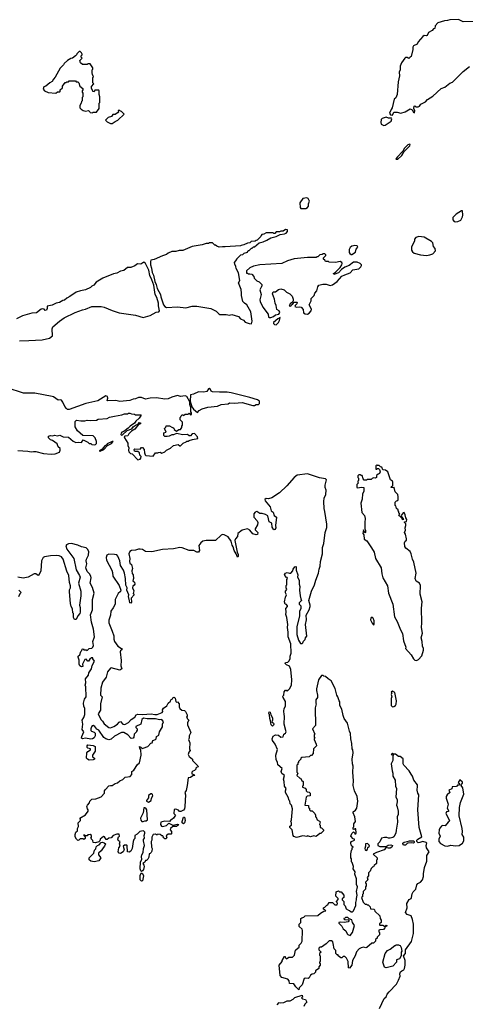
# Model space of a CAD drawing. Extents: x 2640764 to 2777785, y 718840 to 815082.
# Tile 97 of 148: x 2699740 to 2705462, y 789984 to 802638. Entities that reach past the tile are written whole.
import ezdxf

# ---------------------------------------------------------------- set-up
doc = ezdxf.new("R2010")
doc.units = 0

msp = doc.modelspace()

# ---------------------------------------------------------------- linework, layer by layer
at = {"layer": '0CON10XD'}
for points in [[(2705565, 802614), (2705435, 802612), (2705375, 802638), (2705265, 802637), (2705235, 802627), (2705195, 802624), (2705110, 802595), (2705073, 802557), (2705070, 802525), (2705055, 802520), (2705035, 802498), (2704990, 802475), (2704972, 802435), (2704965, 802430), (2704935, 802434), (2704915, 802423), (2704856, 802355), (2704842, 802325), (2704795, 802302), (2704787, 802285), (2704788, 802255), (2704767, 802163), (2704752, 802158), (2704735, 802140), (2704715, 802150), (2704695, 802152), (2704685, 802142), (2704642, 802085), (2704625, 802040), (2704627, 801995), (2704613, 801965), (2704617, 801915), (2704600, 801840), (2704586, 801674), (2704568, 801635), (2704550, 801615), (2704522, 801505), (2704508, 801485), (2704490, 801435), (2704500, 801415), (2704525, 801410)], [(2700675, 801440), (2700685, 801450), (2700725, 801450), (2700760, 801495), (2700760, 801565), (2700770, 801575), (2700770, 801645), (2700760, 801675), (2700760, 801725), (2700755, 801730), (2700705, 801730), (2700695, 801710), (2700680, 801715), (2700680, 801725), (2700660, 801755), (2700663, 801777), (2700690, 801815), (2700680, 801825), (2700680, 801895), (2700688, 801905), (2700673, 801933), (2700670, 801955), (2700670, 801995), (2700677, 802003), (2700677, 802017), (2700645, 802070), (2700615, 802070), (2700605, 802060), (2700545, 802060), (2700522, 802082), (2700512, 802115), (2700540, 802145), (2700530, 802155), (2700530, 802175), (2700540, 802185), (2700540, 802195), (2700535, 802210), (2700515, 802230), (2700505, 802230), (2700472, 802198), (2700470, 802185), (2700458, 802172), (2700417, 802143), (2700395, 802138), (2700355, 802112), (2700312, 802075), (2700303, 802057), (2700258, 802015), (2700195, 801900), (2700172, 801875), (2700156, 801844), (2700125, 801828), (2700077, 801783), (2700050, 801775), (2700042, 801745), (2700060, 801725), (2700105, 801702), (2700205, 801692), (2700225, 801710), (2700255, 801710), (2700260, 801715), (2700260, 801735), (2700288, 801762), (2700290, 801785), (2700325, 801830), (2700335, 801830), (2700345, 801840), (2700365, 801840), (2700375, 801850), (2700455, 801850), (2700465, 801840), (2700485, 801840), (2700500, 801825), (2700512, 801782), (2700550, 801755), (2700550, 801735), (2700540, 801725), (2700540, 801705), (2700550, 801695), (2700550, 801645), (2700543, 801637), (2700540, 801595), (2700533, 801587), (2700530, 801565), (2700510, 801535), (2700512, 801505), (2700527, 801487), (2700555, 801470), (2700585, 801460), (2700625, 801470), (2700640, 801455), (2700643, 801443), (2700675, 801440)], [(2704525, 801410), (2704545, 801448), (2704585, 801450), (2704635, 801437), (2704688, 801452), (2704755, 801493), (2704779, 801479), (2704795, 801448), (2704808, 801442), (2704813, 801465), (2704802, 801495), (2704805, 801528), (2704815, 801530), (2704827, 801517), (2704855, 801519), (2704872, 801528), (2704890, 801550), (2704949, 801581), (2704975, 801611), (2705047, 801653), (2705152, 801755), (2705198, 801772), (2705265, 801822), (2705296, 801834), (2705435, 801971), (2705514, 802036)], [(2700925, 801302), (2700965, 801330), (2701000, 801345), (2701080, 801425), (2701048, 801458), (2701035, 801460), (2701025, 801470), (2701005, 801470), (2701003, 801463), (2701010, 801455), (2701005, 801440), (2700995, 801440), (2700965, 801420), (2700935, 801420), (2700920, 801395), (2700875, 801380), (2700840, 801345), (2700863, 801323), (2700905, 801302), (2700925, 801302)], [(2704415, 801277), (2704435, 801281), (2704510, 801335), (2704520, 801365), (2704515, 801370), (2704475, 801370), (2704445, 801383), (2704395, 801368), (2704380, 801355), (2704377, 801315), (2704382, 801295), (2704415, 801277)], [(2704595, 800844), (2704648, 800892), (2704677, 800943), (2704749, 801015), (2704753, 801035), (2704745, 801038), (2704725, 801028), (2704682, 800985), (2704661, 800949), (2704585, 800872), (2704571, 800845), (2704595, 800844)], [(2703352, 800212), (2703415, 800212), (2703436, 800224), (2703447, 800243), (2703448, 800272), (2703460, 800305), (2703445, 800340), (2703425, 800350), (2703375, 800340), (2703338, 800285), (2703340, 800225), (2703352, 800212)], [(2705335, 800038), (2705365, 800042), (2705405, 800062), (2705425, 800104), (2705431, 800125), (2705425, 800180), (2705415, 800183), (2705345, 800140), (2705302, 800095), (2705300, 800065), (2705320, 800045), (2705335, 800038)], [(2702715, 798730), (2702724, 798765), (2702708, 798885), (2702656, 798975), (2702625, 798994), (2702607, 799015), (2702588, 799095), (2702590, 799125), (2702582, 799172), (2702550, 799255), (2702568, 799285), (2702550, 799385), (2702520, 799440), (2702516, 799465), (2702501, 799495), (2702500, 799515), (2702530, 799555), (2702530, 799565), (2702580, 799615), (2702605, 799620), (2702623, 799637), (2702665, 799650), (2702675, 799670), (2702685, 799670), (2702715, 799700), (2702725, 799700), (2702743, 799717), (2702755, 799720), (2702815, 799770), (2702865, 799782), (2702915, 799802), (2702965, 799832), (2703035, 799852), (2703083, 799877), (2703140, 799885), (2703160, 799895), (2703180, 799915), (2703180, 799935), (2703155, 799940), (2703125, 799920), (2703095, 799920), (2703075, 799910), (2703035, 799910), (2703015, 799890), (2703005, 799890), (2702995, 799900), (2702905, 799900), (2702875, 799880), (2702850, 799875), (2702840, 799865), (2702838, 799852), (2702788, 799802), (2702775, 799800), (2702765, 799790), (2702713, 799787), (2702695, 799770), (2702663, 799767), (2702617, 799743), (2702583, 799737), (2702575, 799730), (2702378, 799718), (2702345, 799720), (2702303, 799713), (2702270, 799725), (2702255, 799740), (2702245, 799740), (2702215, 799770), (2702175, 799770), (2702165, 799760), (2702135, 799760), (2702085, 799742), (2701955, 799722), (2701835, 799672), (2701788, 799672), (2701745, 799658), (2701695, 799657), (2701648, 799635), (2701625, 799618), (2701575, 799603), (2701465, 799554), (2701425, 799548), (2701419, 799531), (2701418, 799485), (2701431, 799445), (2701439, 799389), (2701456, 799356), (2701474, 799274), (2701494, 799235), (2701506, 799185), (2701547, 799107), (2701551, 799075), (2701587, 798975), (2701605, 798950), (2701625, 798940), (2701765, 798946), (2701874, 798936), (2701955, 798954), (2702015, 798956), (2702195, 798924), (2702261, 798891), (2702296, 798856), (2702310, 798850), (2702389, 798849), (2702435, 798841), (2702465, 798850), (2702550, 798825), (2702577, 798795), (2702612, 798775), (2702635, 798750), (2702685, 798732), (2702715, 798730)], [(2704965, 799609), (2705005, 799614), (2705045, 799630), (2705078, 799665), (2705077, 799697), (2705053, 799723), (2705045, 799770), (2705030, 799785), (2704935, 799842), (2704865, 799852), (2704825, 799840), (2704810, 799815), (2704810, 799795), (2704772, 799715), (2704772, 799675), (2704784, 799654), (2704805, 799638), (2704885, 799617), (2704965, 799609)], [(2704005, 799620), (2704050, 799650), (2704062, 799688), (2704080, 799715), (2704075, 799730), (2704045, 799737), (2704027, 799733), (2704004, 799726), (2703985, 799710), (2703972, 799685), (2703972, 799645), (2703981, 799631), (2703995, 799620), (2704005, 799620)], [(2702945, 798810), (2702965, 798812), (2702997, 798823), (2703025, 798846), (2703068, 798852), (2703079, 798875), (2703072, 798895), (2703040, 798915), (2703034, 798965), (2703019, 798995), (2703012, 799045), (2702988, 799115), (2702995, 799138), (2703025, 799142), (2703062, 799168), (2703092, 799178), (2703137, 799167), (2703168, 799135), (2703208, 799115), (2703238, 799085), (2703253, 799045), (2703253, 799025), (2703243, 799007), (2703212, 798985), (2703202, 798962), (2703220, 798955), (2703230, 798975), (2703248, 798985), (2703263, 799007), (2703299, 799009), (2703304, 799004), (2703300, 798985), (2703277, 798965), (2703272, 798952), (2703295, 798942), (2703335, 798948), (2703355, 798942), (2703380, 798915), (2703385, 798870), (2703405, 798858), (2703435, 798852), (2703456, 798864), (2703483, 798897), (2703486, 798916), (2703458, 798975), (2703482, 799025), (2703482, 799055), (2703520, 799095), (2703531, 799125), (2703556, 799154), (2703570, 799205), (2703582, 799225), (2703632, 799238), (2703675, 799240), (2703725, 799221), (2703755, 799230), (2703818, 799272), (2703875, 799342), (2703915, 799360), (2703984, 799386), (2704018, 799422), (2704093, 799437), (2704119, 799461), (2704128, 799478), (2704130, 799485), (2704110, 799505), (2704072, 799522), (2704025, 799522), (2703971, 799479), (2703913, 799457), (2703872, 799428), (2703832, 799385), (2703774, 799364), (2703770, 799375), (2703796, 799394), (2703856, 799454), (2703878, 799485), (2703882, 799505), (2703875, 799518), (2703855, 799528), (2703795, 799518), (2703715, 799520), (2703705, 799530), (2703665, 799530), (2703658, 799548), (2703642, 799562), (2703640, 799575), (2703670, 799605), (2703670, 799615), (2703657, 799627), (2703635, 799628), (2703625, 799620), (2703593, 799617), (2703568, 799592), (2703555, 799590), (2703545, 799580), (2703435, 799580), (2703265, 799564), (2703180, 799540), (2703105, 799503), (2702825, 799486), (2702741, 799469), (2702695, 799450), (2702652, 799408), (2702652, 799382), (2702665, 799380), (2702675, 799370), (2702695, 799372), (2702720, 799365), (2702747, 799337), (2702750, 799315), (2702785, 799280), (2702815, 799270), (2702850, 799235), (2702850, 799215), (2702843, 799207), (2702823, 799165), (2702839, 799105), (2702822, 799038), (2702826, 799015), (2702861, 798941), (2702929, 798855), (2702936, 798816), (2702945, 798810)], [(2701436, 799295), (2701411, 799351), (2701399, 799419), (2701356, 799506), (2701335, 799520), (2701295, 799497), (2701251, 799499), (2701217, 799473), (2701165, 799454), (2701125, 799452), (2701075, 799416), (2701035, 799407), (2700985, 799379), (2700945, 799371), (2700809, 799315), (2700720, 799265), (2700693, 799227), (2700667, 799213), (2700650, 799195), (2700586, 799164), (2700522, 799152), (2700466, 799134), (2700385, 799078), (2700345, 799058), (2700315, 799032), (2700295, 799030), (2700250, 799005), (2700210, 798995), (2700155, 798968), (2700092, 798955), (2700093, 798925), (2700085, 798903), (2700065, 798902), (2700055, 798918), (2700035, 798923), (2700015, 798916), (2699955, 798872), (2699895, 798867), (2699775, 798833), (2699700, 798795)], [(2699735, 798509), (2699856, 798514), (2700028, 798522), (2700124, 798546), (2700160, 798575), (2700158, 798665), (2700165, 798690), (2700250, 798765), (2700310, 798805), (2700450, 798875), (2700545, 798910), (2700585, 798918), (2700667, 798953), (2700785, 798952), (2700825, 798942), (2700925, 798900), (2701015, 798870), (2701225, 798842), (2701325, 798811), (2701415, 798834), (2701492, 798878), (2701525, 798882), (2701536, 798895), (2701522, 798962), (2701522, 798995), (2701499, 799069), (2701481, 799105), (2701462, 799225), (2701436, 799295)], [(2703035, 798718), (2703064, 798746), (2703078, 798772), (2703085, 798810), (2703055, 798794), (2703001, 798745), (2703001, 798731), (2703010, 798720), (2703035, 798718)], [(2699715, 797100), (2699843, 797093), (2699885, 797083), (2699915, 797087), (2699948, 797088), (2700044, 797064), (2700145, 797053), (2700195, 797057), (2700249, 797081), (2700260, 797105), (2700258, 797125), (2700235, 797150), (2700220, 797185), (2700159, 797229), (2700135, 797238), (2700110, 797265), (2700110, 797285), (2700135, 797292), (2700165, 797290), (2700185, 797298), (2700225, 797288), (2700255, 797297), (2700298, 797278), (2700365, 797272), (2700425, 797220), (2700462, 797202), (2700495, 797209), (2700535, 797202), (2700555, 797240), (2700562, 797232), (2700615, 797210), (2700633, 797193), (2700655, 797190), (2700668, 797178), (2700695, 797172), (2700715, 797180), (2700727, 797193), (2700727, 797217), (2700710, 797265), (2700685, 797290), (2700552, 797292), (2700482, 797352), (2700450, 797405), (2700450, 797475), (2700468, 797492), (2700525, 797482), (2700575, 797482), (2700605, 797492), (2700655, 797488), (2700725, 797492), (2700748, 797502), (2700865, 797512), (2700895, 797528), (2700955, 797542), (2701052, 797558), (2701085, 797572), (2701125, 797572), (2701135, 797580), (2701155, 797580), (2701175, 797572), (2701215, 797570), (2701225, 797560), (2701295, 797560), (2701300, 797555), (2701272, 797515), (2701231, 797479), (2701216, 797454), (2701159, 797415), (2701134, 797386), (2701076, 797344), (2701051, 797335), (2701043, 797325), (2701040, 797305), (2701045, 797300), (2701058, 797302), (2701121, 797359), (2701180, 797380), (2701195, 797407), (2701235, 797432), (2701260, 797440), (2701275, 797462), (2701292, 797455), (2701290, 797445), (2701267, 797433), (2701220, 797375), (2701175, 797350), (2701142, 797315), (2701129, 797291), (2701095, 797286), (2701083, 797275), (2701085, 797262), (2701127, 797197), (2701128, 797165), (2701140, 797135), (2701138, 797105), (2701143, 797083), (2701162, 797062), (2701185, 797060), (2701255, 796982), (2701285, 796990), (2701297, 797003), (2701300, 797025), (2701283, 797043), (2701280, 797070), (2701258, 797088), (2701225, 797088), (2701214, 797094), (2701208, 797112), (2701218, 797122), (2701285, 797120), (2701305, 797140), (2701315, 797140), (2701340, 797115), (2701343, 797073), (2701350, 797045), (2701360, 797035), (2701455, 797030), (2701485, 797070), (2701515, 797070), (2701523, 797077), (2701545, 797080), (2701565, 797068), (2701605, 797082), (2701624, 797106), (2701675, 797132), (2701713, 797167), (2701773, 797177), (2701795, 797160), (2701805, 797160), (2701840, 797195), (2701878, 797212), (2701885, 797220), (2701905, 797220), (2701915, 797230), (2701957, 797243), (2702026, 797254), (2702023, 797275), (2701985, 797318), (2701954, 797316), (2701935, 797290), (2701915, 797290), (2701895, 797308), (2701835, 797302), (2701755, 797318), (2701715, 797303), (2701695, 797303), (2701660, 797285), (2701635, 797280), (2701605, 797283), (2701592, 797295), (2701592, 797328), (2701620, 797335), (2701600, 797385), (2701618, 797402), (2701622, 797418), (2701665, 797420), (2701692, 797402), (2701708, 797398), (2701718, 797388), (2701722, 797372), (2701755, 797350), (2701785, 797370), (2701805, 797370), (2701820, 797395), (2701820, 797415), (2701830, 797425), (2701830, 797465), (2701800, 797495), (2701800, 797525), (2701808, 797532), (2701812, 797548), (2701825, 797560), (2701838, 797558), (2701845, 797550), (2701865, 797570), (2701905, 797570), (2701915, 797580), (2701935, 797560), (2701948, 797565), (2701948, 797585), (2701938, 797598), (2701938, 797655), (2701924, 797694), (2701923, 797725), (2701888, 797795), (2701865, 797802), (2701805, 797793), (2701765, 797809), (2701693, 797787), (2701645, 797764), (2701605, 797760), (2701496, 797776), (2701415, 797773), (2701355, 797761), (2701305, 797782), (2701265, 797782), (2701226, 797764), (2701195, 797760), (2701155, 797742), (2701112, 797738), (2701025, 797732), (2700974, 797744), (2700871, 797741), (2700862, 797745), (2700871, 797775), (2700868, 797795), (2700845, 797805), (2700745, 797741), (2700587, 797703), (2700375, 797629), (2700355, 797629), (2700339, 797639), (2700318, 797668), (2700295, 797723), (2700275, 797747), (2700265, 797752), (2700235, 797748), (2700175, 797790), (2700155, 797797), (2699935, 797837), (2699787, 797837), (2699580, 797905)], [(2702025, 797590), (2702044, 797616), (2702085, 797638), (2702154, 797656), (2702279, 797671), (2702325, 797693), (2702415, 797702), (2702435, 797712), (2702495, 797710), (2702595, 797717), (2702735, 797678), (2702755, 797678), (2702775, 797690), (2702805, 797690), (2702820, 797705), (2702820, 797735), (2702792, 797752), (2702695, 797782), (2702455, 797843), (2702405, 797851), (2702305, 797850), (2702215, 797857), (2702198, 797865), (2702192, 797885), (2702174, 797896), (2702165, 797892), (2702142, 797858), (2702105, 797850), (2702035, 797857), (2701970, 797825), (2701933, 797815), (2701930, 797735), (2701950, 797660), (2701972, 797632), (2702025, 797590)], [(2700775, 797093), (2700818, 797115), (2700866, 797164), (2700918, 797192), (2700938, 797218), (2700925, 797218), (2700863, 797185), (2700857, 797173), (2700835, 797162), (2700800, 797120), (2700760, 797095), (2700775, 797093)], [(2704835, 794403), (2704862, 794415), (2704905, 794460), (2704926, 794535), (2704926, 794555), (2704912, 794585), (2704910, 794645), (2704894, 794695), (2704911, 794755), (2704900, 794825), (2704904, 794885), (2704900, 795075), (2704910, 795155), (2704883, 795255), (2704886, 795366), (2704874, 795394), (2704832, 795422), (2704818, 795455), (2704830, 795525), (2704800, 795665), (2704783, 795705), (2704768, 795775), (2704752, 795805), (2704697, 795847), (2704687, 795867), (2704682, 795915), (2704690, 795935), (2704705, 795950), (2704708, 795965), (2704692, 796025), (2704680, 796045), (2704692, 796078), (2704690, 796105), (2704700, 796135), (2704697, 796157), (2704680, 796175), (2704680, 796185), (2704705, 796190), (2704712, 796215), (2704698, 796235), (2704691, 796275), (2704675, 796302), (2704665, 796300), (2704640, 796265), (2704642, 796252), (2704660, 796235), (2704662, 796222), (2704670, 796215), (2704655, 796210), (2704650, 796225), (2704615, 796260), (2704610, 796275), (2704620, 796285), (2704610, 796295), (2704610, 796315), (2704602, 796322), (2704598, 796338), (2704580, 796355), (2704568, 796388), (2704560, 796395), (2704563, 796437), (2704580, 796455), (2704595, 796460), (2704599, 796471), (2704598, 796495), (2704602, 796505), (2704596, 796535), (2704561, 796571), (2704550, 796625), (2704545, 796630), (2704535, 796620), (2704512, 796625), (2704515, 796640), (2704532, 796648), (2704531, 796695), (2704525, 796708), (2704502, 796725), (2704468, 796825), (2704437, 796847), (2704402, 796852), (2704388, 796888), (2704372, 796892), (2704355, 796910), (2704335, 796910), (2704325, 796918), (2704312, 796905), (2704313, 796863), (2704325, 796860), (2704335, 796870), (2704348, 796868), (2704360, 796855), (2704368, 796825), (2704360, 796805), (2704342, 796798), (2704322, 796778), (2704320, 796755), (2704310, 796745), (2704285, 796750), (2704265, 796740), (2704255, 796728), (2704205, 796728), (2704195, 796720), (2704165, 796720), (2704150, 796735), (2704138, 796778), (2704125, 796780), (2704115, 796790), (2704095, 796790), (2704080, 796775), (2704080, 796755), (2704090, 796745), (2704090, 796715), (2704082, 796708), (2704080, 796695), (2704090, 796685), (2704070, 796665), (2704068, 796628), (2704075, 796620), (2704135, 796630), (2704160, 796625), (2704160, 796575), (2704140, 796545), (2704138, 796475), (2704120, 796425), (2704132, 796305), (2704168, 796265), (2704178, 796225), (2704170, 796175), (2704170, 796095), (2704180, 796075), (2704180, 796045), (2704175, 796040), (2704170, 796045), (2704155, 796080), (2704148, 796035), (2704160, 796015), (2704165, 795962), (2704199, 795939), (2704258, 795852), (2704290, 795795), (2704310, 795715), (2704380, 795595), (2704390, 795515), (2704403, 795465), (2704462, 795362), (2704476, 795266), (2704533, 795125), (2704554, 794965), (2704587, 794905), (2704630, 794795), (2704657, 794747), (2704667, 794655), (2704697, 794575), (2704692, 794555), (2704767, 794475), (2704795, 794422), (2704815, 794408), (2704835, 794403)], [(2703214, 794456), (2703224, 794495), (2703220, 794615), (2703188, 794705), (2703189, 794765), (2703179, 794825), (2703183, 794865), (2703170, 794955), (2703158, 794995), (2703162, 795025), (2703158, 795072), (2703180, 795095), (2703180, 795105), (2703165, 795120), (2703150, 795125), (2703142, 795155), (2703153, 795217), (2703168, 795245), (2703153, 795273), (2703152, 795295), (2703170, 795315), (2703160, 795335), (2703160, 795365), (2703170, 795375), (2703170, 795445), (2703178, 795455), (2703175, 795470), (2703165, 795470), (2703143, 795493), (2703142, 795505), (2703154, 795526), (2703175, 795533), (2703205, 795523), (2703220, 795525), (2703247, 795553), (2703250, 795575), (2703272, 795608), (2703285, 795610), (2703290, 795605), (2703292, 795565), (2703310, 795505), (2703308, 795475), (2703330, 795435), (2703328, 795385), (2703337, 795353), (2703332, 795305), (2703340, 795235), (2703348, 795195), (2703360, 795175), (2703330, 795145), (2703330, 795125), (2703348, 795105), (2703348, 795065), (2703332, 795035), (2703332, 794975), (2703298, 794835), (2703297, 794737), (2703318, 794665), (2703345, 794620), (2703365, 794620), (2703375, 794630), (2703385, 794650), (2703405, 794670), (2703412, 794695), (2703427, 794715), (2703408, 794865), (2703423, 794925), (2703417, 794985), (2703456, 795055), (2703471, 795095), (2703471, 795115), (2703451, 795175), (2703488, 795292), (2703526, 795374), (2703541, 795435), (2703576, 795525), (2703584, 795576), (2703599, 795615), (2703603, 795675), (2703628, 795775), (2703629, 795855), (2703646, 795906), (2703664, 796046), (2703683, 796113), (2703682, 796155), (2703659, 796315), (2703648, 796355), (2703644, 796445), (2703651, 796489), (2703670, 796535), (2703675, 796592), (2703664, 796625), (2703664, 796655), (2703680, 796725), (2703668, 796735), (2703589, 796749), (2703435, 796802), (2703304, 796785), (2703264, 796755), (2703170, 796645), (2703074, 796555), (2702976, 796494), (2702935, 796478), (2702905, 796482), (2702889, 796471), (2702890, 796455), (2702958, 796378), (2702968, 796325), (2702995, 796310), (2703009, 796265), (2703038, 796245), (2703026, 796135), (2703028, 796105), (2703017, 796085), (2703005, 796082), (2702981, 796115), (2702979, 796169), (2702944, 796185), (2702925, 796263), (2702895, 796277), (2702855, 796290), (2702825, 796292), (2702785, 796316), (2702765, 796308), (2702746, 796285), (2702745, 796244), (2702788, 796198), (2702798, 796175), (2702794, 796146), (2702762, 796095), (2702762, 796082), (2702798, 796045), (2702795, 796022), (2702775, 796018), (2702735, 796030), (2702697, 796077), (2702665, 796094), (2702595, 796078), (2702540, 796035), (2702537, 795995), (2702509, 795965), (2702503, 795945), (2702533, 795793), (2702547, 795765), (2702545, 795740), (2702535, 795728), (2702521, 795775), (2702495, 795815), (2702482, 795862), (2702467, 795885), (2702455, 795935), (2702415, 795991), (2702365, 796019), (2702345, 796021), (2702325, 796014), (2702256, 795944), (2702135, 795945), (2702091, 795935), (2702065, 795914), (2702042, 795878), (2702050, 795815), (2702035, 795794), (2702015, 795795), (2701975, 795816), (2701915, 795816), (2701825, 795851), (2701794, 795856), (2701714, 795836), (2701573, 795827), (2701435, 795800), (2701355, 795805), (2701315, 795827), (2701285, 795835), (2701265, 795835), (2701225, 795818), (2701175, 795815), (2701156, 795805), (2701141, 795775), (2701153, 795715), (2701149, 795675), (2701156, 795655), (2701174, 795634), (2701187, 795585), (2701178, 795555), (2701185, 795520), (2701198, 795505), (2701200, 795455), (2701193, 795425), (2701215, 795410), (2701217, 795385), (2701209, 795371), (2701192, 795358), (2701188, 795335), (2701206, 795296), (2701198, 795265), (2701210, 795245), (2701172, 795205), (2701175, 795150), (2701165, 795140), (2701155, 795142), (2701151, 795169), (2701137, 795225), (2701143, 795245), (2701117, 795307), (2701121, 795335), (2701101, 795371), (2701098, 795455), (2701087, 795525), (2701072, 795565), (2701036, 795625), (2701025, 795685), (2701001, 795745), (2700985, 795760), (2700955, 795765), (2700885, 795769), (2700859, 795755), (2700851, 795725), (2700855, 795693), (2700922, 795562), (2700931, 795535), (2700934, 795484), (2701017, 795367), (2701040, 795305), (2701033, 795287), (2701004, 795265), (2700964, 795185), (2700966, 795125), (2700942, 795078), (2700908, 795035), (2700904, 794985), (2700885, 794920), (2700884, 794885), (2700929, 794779), (2700947, 794717), (2700949, 794675), (2700959, 794645), (2701001, 794585), (2701047, 794557), (2701056, 794545), (2701033, 794527), (2701028, 794515), (2701041, 794401), (2701039, 794335), (2701050, 794295), (2701025, 794278), (2700915, 794309), (2700905, 794303), (2700869, 794255), (2700851, 794189), (2700801, 794125), (2700781, 794045), (2700777, 793957), (2700800, 793935), (2700776, 793845), (2700776, 793765), (2700746, 793715), (2700780, 793645), (2700804, 793624), (2700825, 793590), (2700885, 793539), (2700905, 793537), (2700948, 793555), (2700995, 793582), (2701015, 793610), (2701035, 793618), (2701065, 793584), (2701091, 793581), (2701137, 793605), (2701170, 793645), (2701217, 793675), (2701237, 793703), (2701255, 793712), (2701315, 793707), (2701428, 793718), (2701474, 793706), (2701505, 793710), (2701568, 793732), (2701578, 793745), (2701573, 793767), (2701585, 793790), (2701629, 793821), (2701647, 793853), (2701675, 793880), (2701680, 793895), (2701696, 793904), (2701707, 793923), (2701725, 793932), (2701738, 793918), (2701744, 793874), (2701755, 793868), (2701765, 793872), (2701788, 793845), (2701787, 793807), (2701798, 793785), (2701820, 793765), (2701855, 793758), (2701867, 793747), (2701892, 793705), (2701890, 793685), (2701880, 793675), (2701890, 793665), (2701890, 793655), (2701910, 793635), (2701894, 793606), (2701893, 793575), (2701938, 793475), (2701918, 793435), (2701916, 793404), (2701908, 793385), (2701923, 793343), (2701922, 793265), (2701930, 793245), (2701910, 793225), (2701902, 793195), (2701915, 793170), (2701960, 793135), (2701960, 793115), (2702028, 793048), (2702030, 793035), (2702012, 793028), (2702002, 793018), (2702000, 793005), (2701985, 792990), (2701965, 792982), (2701950, 792965), (2701950, 792945), (2701977, 792937), (2701990, 792925), (2701965, 792920), (2701935, 792898), (2701902, 792895), (2701892, 792795), (2701877, 792733), (2701860, 792705), (2701870, 792675), (2701861, 792525), (2701856, 792494), (2701843, 792477), (2701807, 792463), (2701793, 792463), (2701777, 792477), (2701745, 792490), (2701722, 792488), (2701720, 792435), (2701740, 792415), (2701713, 792377), (2701695, 792360), (2701680, 792355), (2701665, 792332), (2701605, 792337), (2701550, 792325), (2701548, 792295), (2701562, 792275), (2701575, 792270), (2701625, 792281), (2701655, 792310), (2701707, 792287), (2701765, 792300), (2701777, 792295), (2701773, 792285), (2701755, 792270), (2701705, 792268), (2701678, 792245), (2701672, 792225), (2701690, 792205), (2701690, 792175), (2701685, 792170), (2701645, 792170), (2701622, 792148), (2701630, 792125), (2701615, 792110), (2701605, 792110), (2701592, 792122), (2701580, 792135), (2701578, 792148), (2701565, 792150), (2701545, 792168), (2701515, 792170), (2701508, 792162), (2701495, 792160), (2701485, 792170), (2701452, 792168), (2701438, 792132), (2701438, 792095), (2701428, 792075), (2701432, 792005), (2701440, 791985), (2701437, 791953), (2701430, 791935), (2701415, 791920), (2701403, 791917), (2701400, 791875), (2701385, 791850), (2701367, 791833), (2701355, 791830), (2701345, 791810), (2701320, 791795), (2701335, 791770), (2701337, 791755), (2701329, 791715), (2701315, 791697), (2701305, 791692), (2701297, 791697), (2701287, 791723), (2701290, 791815), (2701310, 791845), (2701303, 791885), (2701306, 791905), (2701326, 791935), (2701330, 791985), (2701342, 792025), (2701328, 792085), (2701330, 792100), (2701343, 792117), (2701338, 792155), (2701348, 792185), (2701347, 792195), (2701335, 792208), (2701325, 792212), (2701305, 792208)], [(2701305, 792208), (2701282, 792205), (2701249, 792171), (2701218, 792155), (2701218, 792115), (2701205, 792100), (2701198, 792075), (2701186, 791984), (2701165, 791952), (2701145, 791938), (2701122, 791942), (2701120, 792025), (2701115, 792030), (2701085, 792030), (2701070, 792015), (2701082, 791968), (2701068, 791945), (2701035, 791922), (2701015, 791928), (2701003, 791945), (2701012, 791995), (2701030, 792015), (2701020, 792045), (2701030, 792075), (2701010, 792085), (2701002, 792105), (2701010, 792135), (2701020, 792145), (2701015, 792170), (2700985, 792170), (2700938, 792152), (2700916, 792124), (2700885, 792118), (2700865, 792100), (2700852, 792102), (2700828, 792138), (2700815, 792140), (2700772, 792108), (2700770, 792085), (2700755, 792070), (2700715, 792060), (2700682, 792062), (2700678, 792088), (2700660, 792105), (2700660, 792115), (2700650, 792125), (2700660, 792135), (2700660, 792155), (2700645, 792168), (2700615, 792160), (2700605, 792150), (2700585, 792150), (2700578, 792158), (2700565, 792160), (2700562, 792152), (2700580, 792135), (2700580, 792115), (2700565, 792100), (2700555, 792110), (2700515, 792110), (2700498, 792092), (2700485, 792090), (2700467, 792107), (2700453, 792135), (2700453, 792165), (2700462, 792195), (2700480, 792215), (2700480, 792245), (2700493, 792267), (2700490, 792315), (2700520, 792345), (2700520, 792365), (2700510, 792375), (2700585, 792420), (2700620, 792465), (2700620, 792485), (2700610, 792495), (2700600, 792525), (2700610, 792545), (2700638, 792572), (2700640, 792595), (2700665, 792620), (2700717, 792623), (2700785, 792650), (2700828, 792695), (2700830, 792725), (2700841, 792745), (2700885, 792790), (2700905, 792797), (2700925, 792797), (2700965, 792822), (2700995, 792828), (2701026, 792854), (2701065, 792872), (2701095, 792901), (2701157, 792913), (2701180, 792935), (2701180, 792975), (2701206, 792994), (2701254, 793066), (2701280, 793085), (2701299, 793185), (2701296, 793256), (2701282, 793275), (2701280, 793295), (2701295, 793290), (2701312, 793272), (2701325, 793274), (2701385, 793298), (2701425, 793340), (2701440, 793345), (2701450, 793375), (2701485, 793388), (2701493, 793397), (2701497, 793425), (2701525, 793442), (2701534, 793485), (2701575, 793550), (2701572, 793585), (2701586, 793616), (2701565, 793642), (2701535, 793641), (2701484, 793654), (2701375, 793652), (2701330, 793660), (2701307, 793645), (2701296, 793584), (2701232, 793555), (2701232, 793542), (2701250, 793525), (2701250, 793505), (2701240, 793495), (2701240, 793485), (2701208, 793455), (2701206, 793415), (2701195, 793404), (2701171, 793401), (2701128, 793448), (2701075, 793476), (2701045, 793478), (2700955, 793429), (2700915, 793392), (2700885, 793382), (2700846, 793396), (2700822, 793412), (2700756, 793506), (2700730, 793520), (2700704, 793554), (2700685, 793567), (2700669, 793561), (2700660, 793550), (2700652, 793525), (2700654, 793504), (2700662, 793492), (2700695, 793480), (2700708, 793468), (2700707, 793435), (2700695, 793409), (2700675, 793396), (2700655, 793392), (2700585, 793404), (2700545, 793396), (2700534, 793404), (2700536, 793424), (2700562, 793485), (2700543, 793515), (2700550, 793585), (2700543, 793635), (2700565, 793668), (2700576, 793706), (2700576, 793786), (2700562, 793815), (2700558, 793855), (2700572, 793905), (2700592, 793935), (2700590, 794065), (2700580, 794085), (2700587, 794115), (2700584, 794166), (2700622, 794215), (2700627, 794243), (2700662, 794295), (2700671, 794339), (2700700, 794395), (2700680, 794425), (2700678, 794438), (2700660, 794435), (2700641, 794419), (2700625, 794393), (2700613, 794393), (2700595, 794418), (2700574, 794416), (2700547, 794355), (2700550, 794325), (2700535, 794320), (2700514, 794334), (2700502, 794355), (2700502, 794405), (2700490, 794445), (2700492, 794458), (2700510, 794475), (2700523, 794517), (2700538, 794532), (2700542, 794548), (2700555, 794550), (2700565, 794540), (2700595, 794540), (2700605, 794530), (2700632, 794558), (2700665, 794560), (2700678, 794572), (2700688, 794595), (2700680, 794645), (2700699, 794705), (2700689, 794805), (2700662, 794895), (2700649, 794991), (2700673, 795055), (2700676, 795185), (2700696, 795266), (2700675, 795340), (2700644, 795395), (2700658, 795465), (2700654, 795484), (2700636, 795515), (2700607, 795545), (2700587, 795595), (2700601, 795645), (2700594, 795685), (2700598, 795705), (2700623, 795757), (2700626, 795805), (2700610, 795835), (2700595, 795848), (2700532, 795862), (2700485, 795883), (2700405, 795904), (2700365, 795902), (2700341, 795889), (2700333, 795875), (2700344, 795835), (2700435, 795715), (2700465, 795567), (2700509, 795495), (2700516, 795475), (2700496, 795395), (2700524, 795295), (2700524, 795235), (2700506, 795115), (2700516, 795085), (2700518, 795025), (2700514, 795005), (2700488, 794975), (2700465, 794930), (2700445, 794930), (2700430, 794955), (2700430, 795005), (2700420, 795015), (2700418, 795065), (2700402, 795095), (2700393, 795135), (2700380, 795285), (2700381, 795309), (2700393, 795337), (2700393, 795363), (2700380, 795405), (2700372, 795495), (2700345, 795551), (2700297, 795705), (2700275, 795735), (2700245, 795749), (2700215, 795753), (2700135, 795747), (2700057, 795733), (2700042, 795725), (2700020, 795685), (2700010, 795555), (2699985, 795500), (2699975, 795496), (2699945, 795516), (2699925, 795518), (2699847, 795473), (2699785, 795459), (2699715, 795471)], [(2699730, 795305), (2699760, 795275), (2699742, 795258), (2699725, 795220)], [(2704285, 794860), (2704290, 794865), (2704292, 794912), (2704277, 794947), (2704265, 794960), (2704250, 794945), (2704244, 794924), (2704265, 794880), (2704285, 794860)], [(2704567, 792787), (2704578, 792755), (2704572, 792645), (2704588, 792615), (2704588, 792585), (2704578, 792545), (2704588, 792522), (2704598, 792465), (2704598, 792425), (2704588, 792395), (2704590, 792325), (2704573, 792223), (2704572, 792185), (2704543, 792137), (2704532, 792128), (2704495, 792118), (2704475, 792118), (2704455, 792128), (2704425, 792128), (2704385, 792118), (2704365, 792070), (2704340, 792045), (2704340, 792025), (2704365, 792013), (2704445, 792010), (2704473, 792027), (2704504, 792034), (2704526, 792025), (2704517, 792005), (2704499, 791991), (2704475, 791989), (2704445, 792000), (2704421, 791969), (2704320, 791935), (2704280, 791915), (2704330, 791865), (2704330, 791845), (2704320, 791835), (2704320, 791795), (2704292, 791768), (2704285, 791750), (2704275, 791750), (2704252, 791728), (2704240, 791695), (2704220, 791675), (2704220, 791635), (2704200, 791615), (2704210, 791585), (2704180, 791555), (2704182, 791542), (2704190, 791535), (2704190, 791505), (2704180, 791495), (2704180, 791465), (2704150, 791435), (2704150, 791405), (2704140, 791395), (2704140, 791365), (2704130, 791355), (2704150, 791295), (2704162, 791282), (2704175, 791270), (2704195, 791270), (2704202, 791262), (2704215, 791260), (2704240, 791235), (2704245, 791210), (2704288, 791208), (2704298, 791198), (2704302, 791182), (2704365, 791120), (2704368, 791088), (2704380, 791065), (2704380, 791035), (2704362, 791018), (2704360, 791005), (2704365, 791000), (2704405, 790999), (2704425, 790990), (2704435, 790990), (2704445, 791000), (2704455, 790997), (2704448, 790985), (2704435, 790983), (2704429, 790965), (2704413, 790947), (2704365, 790942), (2704350, 790935), (2704350, 790915), (2704360, 790905), (2704360, 790875), (2704330, 790845), (2704330, 790835), (2704310, 790815), (2704307, 790793), (2704285, 790770), (2704262, 790768), (2704197, 790713), (2704185, 790710), (2704155, 790718), (2704125, 790710), (2704100, 790695), (2704065, 790660), (2704048, 790605), (2704012, 790545), (2704004, 790486), (2703975, 790450), (2703963, 790453), (2703958, 790535), (2703938, 790578), (2703915, 790600), (2703895, 790600), (2703877, 790583), (2703865, 790580), (2703830, 790605), (2703828, 790618), (2703815, 790620), (2703800, 790635), (2703800, 790675), (2703780, 790695), (2703767, 790767), (2703760, 790785), (2703745, 790800), (2703715, 790800), (2703675, 790762), (2703615, 790720), (2703595, 790720), (2703580, 790705), (2703580, 790685), (2703610, 790655), (2703590, 790635), (2703590, 790615), (2703600, 790605), (2703600, 790535), (2703590, 790525), (2703590, 790515), (2703600, 790505), (2703600, 790485), (2703580, 790465), (2703580, 790445), (2703540, 790415), (2703540, 790395), (2703516, 790374), (2703495, 790370), (2703475, 790357), (2703456, 790324), (2703443, 790317), (2703415, 790321), (2703394, 790316), (2703369, 790235), (2703330, 790195), (2703325, 790170), (2703285, 790210), (2703260, 790245), (2703205, 790250), (2703198, 790285), (2703185, 790308), (2703105, 790330), (2703083, 790353), (2703072, 790485), (2703110, 790535), (2703110, 790545), (2703142, 790598), (2703148, 790598), (2703152, 790582), (2703165, 790570), (2703195, 790590), (2703245, 790590), (2703270, 790615), (2703282, 790678), (2703315, 790710), (2703330, 790715), (2703330, 790745), (2703355, 790770), (2703368, 790795), (2703372, 790932), (2703365, 790950), (2703330, 790985), (2703330, 791015), (2703350, 791035), (2703350, 791085), (2703363, 791097), (2703388, 791102), (2703405, 791120), (2703567, 791123), (2703603, 791157), (2703645, 791180), (2703670, 791185), (2703658, 791198), (2703640, 791205), (2703640, 791225), (2703658, 791232), (2703682, 791258), (2703698, 791262), (2703700, 791275), (2703715, 791290), (2703755, 791290), (2703785, 791260), (2703818, 791262), (2703820, 791285), (2703812, 791292), (2703810, 791305), (2703828, 791332), (2703830, 791345), (2703800, 791375), (2703802, 791428), (2703835, 791440), (2703845, 791430), (2703868, 791428), (2703887, 791407), (2703900, 791385), (2703900, 791355), (2703882, 791338), (2703880, 791325), (2703900, 791305), (2703900, 791265), (2703918, 791248), (2703932, 791212), (2703962, 791192), (2703975, 791190), (2703995, 791170), (2704015, 791170), (2704027, 791183), (2704058, 791255), (2704057, 791293), (2704066, 791325), (2704063, 791345), (2704073, 791385), (2704064, 791435), (2704077, 791495), (2704064, 791525), (2704066, 791596), (2704043, 791655), (2704048, 791685), (2704020, 791725), (2704028, 791755), (2704010, 791805), (2704000, 791815), (2704000, 791855), (2703990, 791865), (2703990, 791925), (2703997, 791933), (2704000, 791965), (2704010, 791975), (2704010, 791995), (2704020, 792005), (2704002, 792022), (2703998, 792038), (2703990, 792045), (2703990, 792065), (2704002, 792078), (2704040, 792095), (2704038, 792108), (2704022, 792112), (2703990, 792145), (2704005, 792180), (2704025, 792200), (2704038, 792188), (2704045, 792170), (2704060, 792185), (2704058, 792238), (2704045, 792240), (2704035, 792230), (2704020, 792235), (2704020, 792255), (2704030, 792265), (2704030, 792305), (2704050, 792335), (2704042, 792392), (2704020, 792445), (2704024, 792456), (2704053, 792477), (2704068, 792505), (2704083, 792595), (2704072, 792655), (2704038, 792725), (2704023, 792795), (2704028, 792855), (2704018, 792965), (2704022, 793045), (2704012, 793075), (2704010, 793135), (2704022, 793215), (2704018, 793255), (2704008, 793268), (2704006, 793336), (2703990, 793395), (2703987, 793465), (2703973, 793495), (2703948, 793595), (2703908, 793655), (2703892, 793695), (2703876, 793776), (2703850, 793825), (2703852, 793872), (2703843, 793883), (2703827, 793937), (2703812, 793955), (2703792, 794042), (2703739, 794139), (2703715, 794160), (2703700, 794165), (2703667, 794197), (2703645, 794200), (2703635, 794210), (2703615, 794208), (2703578, 794152), (2703553, 794037), (2703550, 794015), (2703562, 793955), (2703562, 793925), (2703544, 793896), (2703542, 793855), (2703548, 793845), (2703533, 793795), (2703538, 793565), (2703500, 793525), (2703528, 793455), (2703520, 793445), (2703520, 793415), (2703530, 793405), (2703522, 793398), (2703520, 793385), (2703547, 793327), (2703550, 793305), (2703513, 793267), (2703510, 793205), (2703485, 793180), (2703475, 793180), (2703455, 793162), (2703363, 793157), (2703350, 793145), (2703350, 793135), (2703320, 793105), (2703318, 793092), (2703310, 793085), (2703310, 793065), (2703300, 793055), (2703298, 792985), (2703300, 792965), (2703310, 792955), (2703300, 792925), (2703335, 792890), (2703345, 792890), (2703362, 792862), (2703380, 792845), (2703380, 792795), (2703372, 792788), (2703370, 792775), (2703405, 792760), (2703420, 792745), (2703420, 792725), (2703433, 792713), (2703455, 792710), (2703470, 792695), (2703470, 792665), (2703433, 792657), (2703420, 792645), (2703400, 792545), (2703448, 792538), (2703450, 792515), (2703460, 792505), (2703460, 792485), (2703475, 792470), (2703495, 792470), (2703530, 792435), (2703540, 792415), (2703540, 792395), (2703548, 792388), (2703560, 792355), (2703589, 792339), (2703597, 792327), (2703590, 792295), (2703600, 792285), (2703600, 792255), (2703615, 792250), (2703640, 792225), (2703640, 792215), (2703605, 792180), (2703595, 792180), (2703545, 792140), (2703515, 792148), (2703475, 792138), (2703435, 792148), (2703425, 792142), (2703375, 792148), (2703295, 792128), (2703262, 792142), (2703250, 792155), (2703238, 792225), (2703210, 792255), (2703210, 792275), (2703230, 792285), (2703230, 792315), (2703222, 792335), (2703232, 792355), (2703242, 792495), (2703232, 792542), (2703215, 792560), (2703208, 792595), (2703198, 792605), (2703188, 792645), (2703153, 792705), (2703152, 792725), (2703162, 792755), (2703142, 792785), (2703138, 792845), (2703128, 792875), (2703140, 792925), (2703105, 792950), (2703099, 792975), (2703110, 793015), (2703055, 793060), (2703052, 793095), (2703034, 793125), (2703030, 793185), (2703049, 793259), (2703022, 793325), (2702987, 793375), (2702980, 793395), (2702995, 793430), (2703024, 793446), (2703062, 793442), (2703095, 793417), (2703125, 793423), (2703132, 793455), (2703153, 793467), (2703160, 793485), (2703134, 793585), (2703140, 793685), (2703134, 793706), (2703133, 793753), (2703138, 793785), (2703152, 793815), (2703152, 793875), (2703122, 793925), (2703120, 793945), (2703130, 793955), (2703135, 794000), (2703155, 794020), (2703165, 794020), (2703175, 794010), (2703205, 794040), (2703230, 794085), (2703234, 794155), (2703220, 794285), (2703205, 794330), (2703165, 794348), (2703148, 794365), (2703154, 794376), (2703185, 794382), (2703195, 794392), (2703214, 794425), (2703214, 794456)], [(2704525, 793808), (2704545, 793813), (2704565, 793823), (2704575, 793840), (2704577, 793885), (2704555, 793990), (2704525, 794010), (2704510, 793995), (2704518, 793988), (2704512, 793965), (2704518, 793935), (2704508, 793915), (2704512, 793875), (2704508, 793825), (2704525, 793808)], [(2702985, 793560), (2702970, 793575), (2702962, 793625), (2702950, 793655), (2702948, 793705), (2702938, 793725), (2702945, 793742), (2702956, 793736), (2702963, 793703), (2702984, 793665), (2702986, 793635), (2702978, 793615), (2702998, 793598), (2703004, 793585), (2702999, 793571), (2702985, 793560)], [(2700631, 793121), (2700612, 793132), (2700599, 793149), (2700600, 793215), (2700615, 793234), (2700651, 793255), (2700650, 793265), (2700615, 793274), (2700607, 793285), (2700606, 793304), (2700615, 793317), (2700685, 793309), (2700708, 793295), (2700710, 793235), (2700674, 793185), (2700676, 793166), (2700699, 793145), (2700700, 793135), (2700685, 793124), (2700631, 793121)], [(2704362, 789928), (2704422, 790058), (2704445, 790080), (2704460, 790115), (2704485, 790143), (2704579, 790241), (2704606, 790294), (2704624, 790345), (2704621, 790375), (2704630, 790400), (2704645, 790415), (2704672, 790428), (2704682, 790445), (2704690, 790485), (2704689, 790545), (2704670, 790605), (2704694, 790635), (2704696, 790685), (2704769, 790791), (2704796, 790895), (2704797, 791013), (2704785, 791072), (2704765, 791119), (2704717, 791137), (2704696, 791165), (2704716, 791224), (2704711, 791281), (2704741, 791329), (2704765, 791344), (2704772, 791355), (2704778, 791405), (2704791, 791429), (2704825, 791464), (2704840, 791520), (2704853, 791535), (2704887, 791553), (2704912, 791585), (2704926, 791625), (2704926, 791665), (2704935, 791710), (2704939, 791741), (2704968, 791822), (2704970, 791895), (2704996, 791945), (2704964, 791994), (2704958, 792025), (2704967, 792055), (2704958, 792065), (2704915, 792076), (2704878, 792062), (2704855, 792060), (2704838, 792075), (2704841, 792095), (2704852, 792108), (2704903, 792135), (2704869, 792255), (2704854, 792485), (2704866, 792675), (2704853, 792695), (2704842, 792735), (2704850, 792785), (2704847, 792805), (2704802, 792865), (2704786, 792916), (2704765, 792940), (2704742, 792985), (2704672, 793055), (2704662, 793075), (2704665, 793140), (2704627, 793167), (2704605, 793170), (2704565, 793200), (2704535, 793200), (2704525, 793210), (2704512, 793192), (2704540, 793185), (2704530, 793175), (2704530, 793115), (2704512, 793075), (2704522, 792985), (2704532, 792955), (2704533, 792915), (2704562, 792865), (2704567, 792787)], [(2705235, 792015), (2705275, 792030), (2705335, 792021), (2705385, 792026), (2705425, 792056), (2705443, 792085), (2705441, 792131), (2705423, 792165), (2705427, 792205), (2705422, 792245), (2705383, 792405), (2705386, 792514), (2705401, 792579), (2705444, 792685), (2705431, 792765), (2705410, 792795), (2705412, 792808), (2705426, 792825), (2705425, 792838), (2705392, 792868), (2705370, 792835), (2705390, 792815), (2705378, 792802), (2705362, 792798), (2705347, 792783), (2705295, 792780), (2705288, 792752), (2705252, 792735), (2705262, 792705), (2705228, 792675), (2705218, 792655), (2705218, 792635), (2705240, 792555), (2705230, 792505), (2705248, 792475), (2705248, 792465), (2705245, 792460), (2705222, 792458), (2705212, 792435), (2705260, 792345), (2705255, 792332), (2705244, 792326), (2705202, 792278), (2705165, 792280), (2705155, 792272), (2705133, 792247), (2705126, 792225), (2705122, 792185), (2705140, 792145), (2705120, 792105), (2705122, 792075), (2705145, 792052), (2705201, 792021), (2705235, 792015)], [(2701395, 792582), (2701427, 792605), (2701432, 792635), (2701448, 792665), (2701445, 792682), (2701435, 792690), (2701422, 792688), (2701393, 792667), (2701392, 792638), (2701370, 792605), (2701370, 792595), (2701395, 792582)], [(2701325, 792332), (2701345, 792342), (2701365, 792340), (2701380, 792355), (2701372, 792485), (2701360, 792505), (2701345, 792510), (2701333, 792507), (2701327, 792443), (2701290, 792375), (2701295, 792350), (2701310, 792335), (2701325, 792332)], [(2701845, 792304), (2701827, 792315), (2701826, 792335), (2701845, 792390), (2701855, 792390), (2701864, 792345), (2701856, 792315), (2701845, 792304)], [(2700695, 791813), (2700652, 791822), (2700632, 791842), (2700630, 791865), (2700690, 791925), (2700700, 791965), (2700717, 791983), (2700723, 792007), (2700737, 792023), (2700760, 792035), (2700788, 792062), (2700805, 792068), (2700825, 792060), (2700840, 792045), (2700830, 792015), (2700810, 791995), (2700786, 791954), (2700750, 791925), (2700753, 791903), (2700780, 791865), (2700755, 791828), (2700695, 791813)], [(2704185, 791962), (2704208, 791975), (2704212, 791998), (2704230, 792015), (2704228, 792028), (2704205, 792050), (2704180, 792045), (2704180, 792015), (2704170, 791985), (2704175, 791970), (2704185, 791962)], [(2704677, 792027), (2704662, 792035), (2704659, 792055), (2704675, 792069), (2704716, 792074), (2704746, 792086), (2704795, 792086), (2704806, 792076), (2704806, 792064), (2704797, 792053), (2704765, 792059), (2704725, 792054), (2704715, 792051), (2704695, 792030), (2704677, 792027)], [(2701305, 791568), (2701287, 791585), (2701286, 791645), (2701305, 791672), (2701316, 791666), (2701328, 791635), (2701315, 791572), (2701305, 791568)], [(2703985, 790870), (2704012, 790908), (2704038, 790995), (2704012, 791035), (2704005, 791070), (2703972, 791082), (2703955, 791100), (2703925, 791100), (2703918, 791092), (2703902, 791088), (2703902, 791082), (2703915, 791072), (2703968, 791068), (2703968, 791055), (2703958, 791045), (2703905, 791037), (2703855, 791040), (2703840, 791035), (2703840, 791025), (2703875, 790990), (2703892, 790952), (2703928, 790928), (2703945, 790890), (2703955, 790880), (2703985, 790870)], [(2704445, 790452), (2704425, 790460), (2704403, 790527), (2704432, 790635), (2704464, 790676), (2704498, 790692), (2704555, 790740), (2704565, 790740), (2704575, 790750), (2704605, 790750), (2704612, 790742), (2704625, 790740), (2704638, 790715), (2704647, 790665), (2704640, 790655), (2704640, 790605), (2704615, 790570), (2704580, 790555), (2704578, 790525), (2704530, 790475), (2704445, 790452)], [(2703045, 789978), (2703073, 790007), (2703085, 790002), (2703133, 790007), (2703173, 790027), (2703215, 790030), (2703251, 790049), (2703271, 790069), (2703365, 790100), (2703370, 790075), (2703360, 790065), (2703373, 790053), (2703410, 790045), (2703428, 790012), (2703400, 789985), (2703390, 789955)]]:
    msp.add_lwpolyline(points, dxfattribs=at)

doc.saveas('drawing.dxf')
